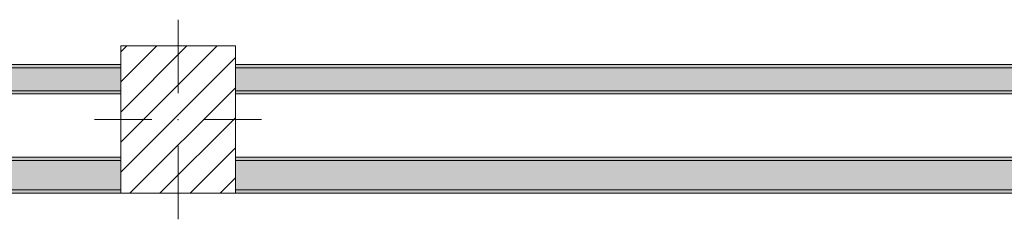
# Model space of a CAD drawing. Header units: millimetres. Extents: x -40968 to 11883, y -18816 to 4378.
# Tile 138 of 209: x -7677 to -4669, y -17164 to -16554. Entities that reach past the tile are written whole.
import ezdxf

# ---------------------------------------------------------------- set-up
doc = ezdxf.new("R2010")
doc.units = ezdxf.units.MM
doc.header["$MEASUREMENT"] = 0
doc.linetypes.add('Wipeout_Contour', pattern=[1000, 0, -1000])
doc.layers.add('10_ESTR_Pilars', color=7, linetype='Continuous')
doc.layers.add('12_FAÇ_Façana', color=7, linetype='Continuous')
for name, color, linetype, lineweight in [('10_ESTR_Pilars_Pluma_Nº__20', 1, 'Continuous', 5), ('10_ESTR_Pilars_Pluma_Nº__28', 7, 'Continuous', 20), ('10_ESTR_Pilars_Pluma_Nº__42', 8, 'Continuous', 25), ('12_FAÇ_Façana_Pluma_Nº__7', 7, 'Continuous', 5)]:
    doc.layers.add(name, color=color, linetype=linetype, lineweight=lineweight)
doc.layers.add('12_FAÇ_Façana_Pluma_Nº__102', color=7, linetype='Continuous', lineweight=5, true_color=0xcccccc)
doc.layers.add('12_FAÇ_Façana_Pluma_Nº__176', color=7, linetype='Continuous', lineweight=15, true_color=0x93a0c6)

# ---------------------------------------------------------------- blocks, each defined once
blk = doc.blocks.new('Muro_42_1', base_point=(-18875.4, -17084))
at = {"layer": '12_FAÇ_Façana_Pluma_Nº__102', "linetype": 'Continuous', "lineweight": 0, "true_color": 0xe5e5e5}
for points in [[(-10337.9, -16984), (-10337.9, -17074), (-7367.9, -17074), (-7367.9, -16984)], [(-7017.9, -16984), (-7017.9, -17074), (-3738.9, -17074), (-3738.9, -16984)]]:
    blk.add_hatch(color=254, dxfattribs=at).paths.add_polyline_path(points)
at = {"layer": '12_FAÇ_Façana_Pluma_Nº__176', "linetype": 'Continuous', "lineweight": 0, "true_color": 0x495063}
for points in [[(-10327.9, -16974), (-10327.9, -16984), (-7367.9, -16984), (-7367.9, -16974)], [(-7017.9, -16974), (-7017.9, -16984), (-3748.9, -16984), (-3748.9, -16974)], [(-11093.2, -17074), (-11093.2, -17084), (-7367.9, -17084), (-7367.9, -17074)], [(-7017.9, -17074), (-7017.9, -17084), (-3746.9, -17084), (-3746.9, -17074)]]:
    blk.add_hatch(color=251, dxfattribs=at).paths.add_polyline_path(points)
at = {"layer": '12_FAÇ_Façana_Pluma_Nº__7', "color": 7, "linetype": 'Continuous', "lineweight": 5}
for p, q in [((-7367.9, -16984), (-10337.9, -16984)), ((-3738.9, -16984), (-7017.9, -16984)), ((-10337.9, -17074), (-7367.9, -17074)), ((-7017.9, -17074), (-3746.9, -17074))]:
    blk.add_line(p, q, dxfattribs=at)
at = {"layer": '12_FAÇ_Façana_Pluma_Nº__7', "color": 7, "linetype": 'Continuous', "lineweight": 5, "flags": 128}
for points in [[(-7367.9, -16974), (-10327.9, -16974)], [(-3748.9, -16974), (-7017.9, -16974)], [(-11093.2, -17084), (-7367.9, -17084)], [(-7017.9, -17084), (-3746.9, -17084)]]:
    blk.add_lwpolyline(points, dxfattribs=at)
blk = doc.blocks.new('Muro_58_1', base_point=(-3748.9, -16691))
at = {"layer": '12_FAÇ_Façana_Pluma_Nº__102', "linetype": 'Continuous', "lineweight": 0, "true_color": 0xe5e5e5}
for points in [[(-10327.9, -16701), (-10327.9, -16771), (-7367.9, -16771), (-7367.9, -16701)], [(-7017.9, -16701), (-7017.9, -16771), (-3748.9, -16771), (-3748.9, -16701)]]:
    blk.add_hatch(color=254, dxfattribs=at).paths.add_polyline_path(points)
at = {"layer": '12_FAÇ_Façana_Pluma_Nº__176', "linetype": 'Continuous', "lineweight": 0, "true_color": 0x495063}
for points in [[(-10327.9, -16691), (-10327.9, -16701), (-7367.9, -16701), (-7367.9, -16691)], [(-7017.9, -16691), (-7017.9, -16701), (-3748.9, -16701), (-3748.9, -16691)], [(-10327.9, -16781), (-7367.9, -16781), (-7367.9, -16771), (-10327.9, -16771)], [(-7017.9, -16781), (-3748.9, -16781), (-3748.9, -16771), (-7017.9, -16771)]]:
    blk.add_hatch(color=251, dxfattribs=at).paths.add_polyline_path(points)
at = {"layer": '12_FAÇ_Façana_Pluma_Nº__7', "color": 7, "linetype": 'Continuous', "lineweight": 5}
for p, q in [((-7367.9, -16701), (-10327.9, -16701)), ((-3748.9, -16701), (-7017.9, -16701)), ((-10327.9, -16771), (-7367.9, -16771)), ((-7017.9, -16771), (-3748.9, -16771))]:
    blk.add_line(p, q, dxfattribs=at)
at = {"layer": '12_FAÇ_Façana_Pluma_Nº__7', "color": 7, "linetype": 'Continuous', "lineweight": 5, "flags": 128}
for points in [[(-7367.9, -16691), (-10327.9, -16691)], [(-3748.9, -16691), (-7017.9, -16691)], [(-10327.9, -16781), (-7367.9, -16781)], [(-7017.9, -16781), (-3748.9, -16781)]]:
    blk.add_lwpolyline(points, dxfattribs=at)
blk = doc.blocks.new('Pilar_25_1', base_point=(-7192.9, -16859))
at = {"color": 254, "linetype": 'Wipeout_Contour', "lineweight": 0, "ltscale": 73320.813455}
blk.add_wipeout([(-7367.9, -17084), (-7017.9, -17084), (-7017.9, -16634), (-7367.9, -16634)], dxfattribs=at).dxf.layer = '10_ESTR_Pilars'
at = {"layer": '10_ESTR_Pilars_Pluma_Nº__42', "linetype": 'Continuous', "lineweight": 25}
h = blk.add_hatch(dxfattribs=at)
h.set_pattern_fill('00_GCT_trama_45º_e1_400__05', color=8, style=0, pattern_type=2)
h.set_pattern_definition([(45, (0, 0), (-45.96194, 45.96194), [])])
h.paths.add_polyline_path([(-7367.9, -17084), (-7017.9, -17084), (-7017.9, -16634), (-7367.9, -16634)])
at = {"layer": '10_ESTR_Pilars_Pluma_Nº__20', "color": 1, "linetype": 'Continuous', "lineweight": 5}
for p, q in [((-7192.9, -16779), (-7192.9, -16554)), ((-7272.9, -16859), (-7447.9, -16859)), ((-7112.9, -16859), (-6937.9, -16859)), ((-7192.9, -16939), (-7192.9, -17164))]:
    blk.add_line(p, q, dxfattribs=at)
blk.add_point((-7192.9, -16859), dxfattribs=at)
at = {"layer": '10_ESTR_Pilars_Pluma_Nº__28', "color": 7, "linetype": 'Continuous', "lineweight": 20, "flags": 128}
blk.add_lwpolyline([(-7367.9, -17084), (-7017.9, -17084), (-7017.9, -16634), (-7367.9, -16634)], close=True, dxfattribs=at)

msp = doc.modelspace()

# ---------------------------------------------------------------- block references
at = {"layer": '12_FAÇ_Façana', "color": 7, "lineweight": 20}
for name, p in [('Muro_42_1', (-18875.4, -17084)), ('Muro_58_1', (-3748.9, -16691))]:
    msp.add_blockref(name, p, dxfattribs=at)

# ---------------------------------------------------------------- next in the draw order: block references
at = {"layer": '10_ESTR_Pilars', "color": 7, "lineweight": 20}
msp.add_blockref('Pilar_25_1', (-7192.9, -16859), dxfattribs=at)

doc.saveas('drawing.dxf')
